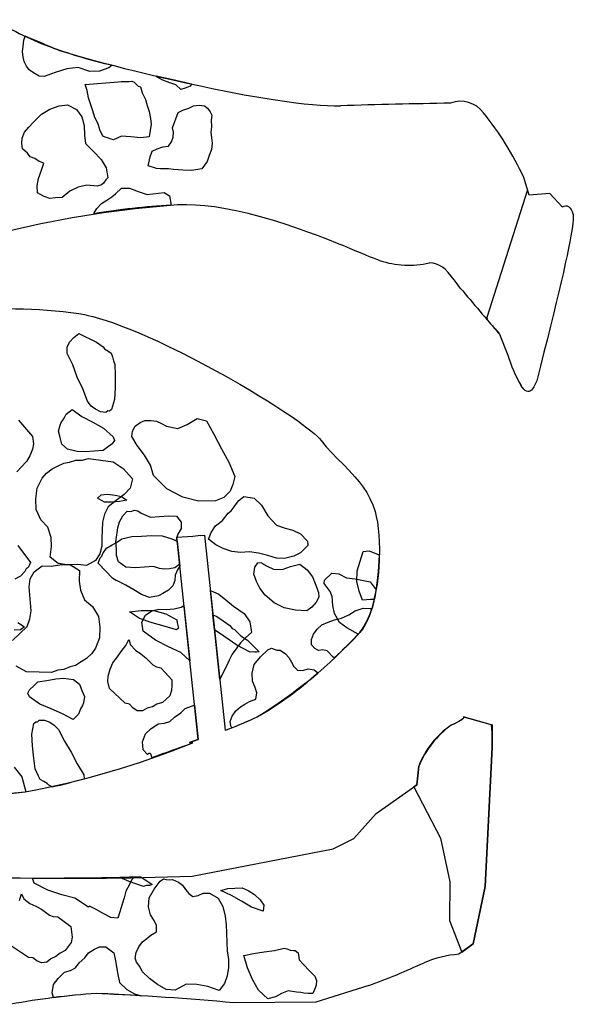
# Model space of a CAD drawing. Extents: x 1.3 to 15.6, y 3.2 to 7.5.
# Tile 6 of 19: x 4.4 to 6.3, y 3.8 to 7.2. Entities that reach past the tile are written whole.
import ezdxf

# ---------------------------------------------------------------- set-up
doc = ezdxf.new("R2010")
doc.units = 0
doc.header["$MEASUREMENT"] = 0

msp = doc.modelspace()

# ---------------------------------------------------------------- linework, layer by layer
at = {"color": 7, "linetype": 'Continuous'}
for p, q in [((4.4041, 7.1462), (4.4087, 7.1592)), ((4.3991, 7.1067), (4.4009, 7.1244)), ((4.4009, 7.1244), (4.4041, 7.1462)), ((4.4015, 7.0875), (4.3991, 7.1067)), ((4.4052, 7.0724), (4.4015, 7.0875)), ((4.4131, 7.0558), (4.4052, 7.0724)), ((4.708, 7.0596), (4.6959, 7.0512)), ((4.4224, 7.0433), (4.4131, 7.0558)), ((4.4372, 7.0334), (4.4224, 7.0433)), ((4.4561, 7.0221), (4.4372, 7.0334)), ((4.5111, 7.0346), (4.4739, 7.0203)), ((4.5523, 7.0474), (4.5111, 7.0346)), ((4.5907, 7.052), (4.5523, 7.0474)), ((4.6314, 7.0375), (4.5907, 7.052)), ((4.6643, 7.0396), (4.6314, 7.0375)), ((4.6959, 7.0512), (4.6643, 7.0396)), ((4.4739, 7.0203), (4.4561, 7.0221)), ((4.6154, 6.9928), (4.7291, 7.0027)), ((4.6218, 6.9721), (4.6154, 6.9928)), ((4.7291, 7.0027), (4.7387, 7.0038)), ((4.7387, 7.0038), (4.7523, 7.0035)), ((4.7523, 7.0035), (4.766, 7.0032)), ((4.766, 7.0032), (4.7756, 7.0044)), ((4.7756, 7.0044), (4.7837, 7.0015)), ((4.7837, 7.0015), (4.7904, 6.9945)), ((4.7904, 6.9945), (4.7971, 6.9876)), ((4.8634, 7.019), (4.8597, 7.0221)), ((4.8823, 7.0076), (4.8634, 7.019)), ((4.9067, 6.9989), (4.8823, 7.0076)), ((4.927, 6.9917), (4.9067, 6.9989)), ((4.9445, 6.9762), (4.927, 6.9917)), ((4.9807, 6.9947), (4.9762, 6.9879)), ((4.6268, 6.9474), (4.6218, 6.9721)), ((4.7971, 6.9876), (4.8052, 6.9847)), ((4.8052, 6.9847), (4.8116, 6.964)), ((4.8116, 6.964), (4.8221, 6.9419)), ((4.9596, 6.98), (4.9445, 6.9762)), ((4.9762, 6.9879), (4.9596, 6.98)), ((4.525, 6.9195), (4.5538, 6.923)), ((4.5538, 6.923), (4.5849, 6.9073)), ((4.6332, 6.9268), (4.6268, 6.9474)), ((4.6396, 6.9061), (4.6332, 6.9268)), ((4.8221, 6.9419), (4.8285, 6.9213)), ((4.8285, 6.9213), (4.8349, 6.9006)), ((4.9884, 6.9193), (5.0076, 6.9216)), ((5.0076, 6.9216), (5.0253, 6.9199)), ((4.4503, 6.8773), (4.4643, 6.8907)), ((4.4643, 6.8907), (4.4934, 6.9078)), ((4.4934, 6.9078), (4.525, 6.9195)), ((4.5849, 6.9073), (4.6035, 6.8823)), ((4.6486, 6.88), (4.6396, 6.9061)), ((4.8349, 6.9006), (4.8399, 6.8759)), ((4.9157, 6.8443), (4.9346, 6.8972)), ((4.9346, 6.8972), (4.9512, 6.905)), ((4.9512, 6.905), (4.9718, 6.9114)), ((4.9718, 6.9114), (4.9884, 6.9193)), ((5.0253, 6.9199), (5.0361, 6.9114)), ((5.0361, 6.9114), (5.0454, 6.8989)), ((5.0454, 6.8989), (5.0506, 6.8879)), ((5.0506, 6.8879), (5.0489, 6.8702)), ((4.421, 6.8465), (4.4364, 6.8639)), ((4.4364, 6.8639), (4.4503, 6.8773)), ((4.6035, 6.8823), (4.6111, 6.8521)), ((4.6591, 6.8579), (4.6486, 6.88)), ((4.6655, 6.8372), (4.6591, 6.8579)), ((4.8422, 6.8568), (4.839, 6.835)), ((4.8399, 6.8759), (4.8422, 6.8568)), ((5.0489, 6.8702), (5.0497, 6.8469)), ((4.3983, 6.8087), (4.4056, 6.8291)), ((4.4056, 6.8291), (4.421, 6.8465)), ((4.6111, 6.8521), (4.6131, 6.8192)), ((4.6131, 6.8192), (4.6166, 6.7904)), ((4.6759, 6.8152), (4.6655, 6.8372)), ((4.839, 6.835), (4.8358, 6.8132)), ((4.9195, 6.8292), (4.9157, 6.8443)), ((4.9178, 6.8114), (4.9195, 6.8292)), ((5.0497, 6.8469), (5.048, 6.8292)), ((5.048, 6.8292), (5.0503, 6.81)), ((4.3966, 6.791), (4.3983, 6.8087)), ((4.3989, 6.7718), (4.3966, 6.791)), ((4.6166, 6.7904), (4.6434, 6.7625)), ((4.6841, 6.8123), (4.6759, 6.8152)), ((4.6922, 6.8093), (4.6841, 6.8123)), ((4.7044, 6.805), (4.6922, 6.8093)), ((4.7125, 6.8021), (4.7044, 6.805)), ((4.7402, 6.8152), (4.7125, 6.8021)), ((4.7716, 6.8131), (4.7402, 6.8152)), ((4.807, 6.8097), (4.7716, 6.8131)), ((4.8358, 6.8132), (4.807, 6.8097)), ((4.9021, 6.7803), (4.912, 6.7951)), ((4.912, 6.7951), (4.9178, 6.8114)), ((5.0527, 6.7908), (5.0495, 6.769)), ((5.0503, 6.81), (5.0527, 6.7908)), ((4.4163, 6.7564), (4.3989, 6.7718)), ((4.4257, 6.7439), (4.4163, 6.7564)), ((4.6434, 6.7625), (4.6701, 6.7346)), ((4.8384, 6.7434), (4.8457, 6.7637)), ((4.8457, 6.7637), (4.8623, 6.7716)), ((4.8623, 6.7716), (4.8829, 6.778)), ((4.8829, 6.778), (4.9021, 6.7803)), ((5.0495, 6.769), (5.0422, 6.7487)), ((4.4419, 6.7381), (4.4257, 6.7439)), ((4.4568, 6.7282), (4.4419, 6.7381)), ((4.473, 6.7224), (4.4568, 6.7282)), ((4.4643, 6.698), (4.473, 6.7224)), ((4.6701, 6.7346), (4.6873, 6.7056)), ((4.8323, 6.7134), (4.8384, 6.7434)), ((5.0349, 6.7283), (5.0166, 6.7027)), ((5.0422, 6.7487), (5.0349, 6.7283)), ((4.4542, 6.6695), (4.4643, 6.698)), ((4.6873, 6.7056), (4.6934, 6.6713)), ((4.8608, 6.7033), (4.8323, 6.7134)), ((4.8745, 6.703), (4.8608, 6.7033)), ((4.8881, 6.7027), (4.8745, 6.703)), ((4.9018, 6.7024), (4.8881, 6.7027)), ((4.9195, 6.7007), (4.9018, 6.7024)), ((4.9509, 6.6986), (4.9195, 6.7007)), ((4.9823, 6.6966), (4.9509, 6.6986)), ((5.0166, 6.7027), (4.9823, 6.6966)), ((4.4495, 6.6436), (4.4542, 6.6695)), ((4.678, 6.6538), (4.671, 6.6471)), ((4.6864, 6.6646), (4.678, 6.6538)), ((4.6934, 6.6713), (4.6864, 6.6646)), ((6.1434, 6.6115), (6.1255, 6.6723)), ((4.4504, 6.6204), (4.4495, 6.6436)), ((4.4734, 6.6076), (4.4504, 6.6204)), ((4.5626, 6.6262), (4.5361, 6.6035)), ((4.5902, 6.6393), (4.5626, 6.6262)), ((4.6204, 6.6468), (4.5902, 6.6393)), ((4.6559, 6.6434), (4.6204, 6.6468)), ((4.671, 6.6471), (4.6559, 6.6434)), ((4.7071, 6.6067), (4.7196, 6.616)), ((4.7196, 6.616), (4.7405, 6.6361)), ((4.7405, 6.6361), (4.7678, 6.6355)), ((4.7678, 6.6355), (4.8004, 6.6239)), ((4.8004, 6.6239), (4.8289, 6.6137)), ((4.8289, 6.6137), (4.848, 6.6161)), ((4.848, 6.6161), (4.8672, 6.6184)), ((4.8672, 6.6184), (4.8864, 6.6207)), ((4.8864, 6.6207), (4.9053, 6.6094)), ((6.1378, 6.6307), (5.9977, 6.1904)), ((6.1434, 6.6115), (6.1378, 6.6307)), ((6.215, 6.6178), (6.1434, 6.6115)), ((6.215, 6.6178), (6.1434, 6.6115)), ((6.2581, 6.5717), (6.215, 6.6178)), ((6.2581, 6.5717), (6.215, 6.6178)), ((4.4937, 6.6003), (4.4734, 6.6076)), ((4.5129, 6.6026), (4.4937, 6.6003)), ((4.5361, 6.6035), (4.5129, 6.6026)), ((4.6556, 6.5655), (4.671, 6.5829)), ((4.671, 6.5829), (4.689, 6.5948)), ((4.689, 6.5948), (4.7071, 6.6067)), ((4.9053, 6.6094), (4.911, 6.5774)), ((4.6457, 6.5506), (4.6556, 6.5655)), ((4.6461, 6.548), (4.6457, 6.5506)), ((5.9977, 6.1904), (6.0009, 6.1808)), ((4.5612, 6.1053), (4.5758, 6.1219)), ((4.5758, 6.1219), (4.593, 6.1349)), ((4.593, 6.1349), (4.6537, 6.1051)), ((6.0417, 6.1331), (6.0704, 6.0607)), ((6.0417, 6.1331), (6.0704, 6.0607)), ((4.5527, 6.088), (4.5612, 6.1053)), ((4.5528, 6.0664), (4.5527, 6.088)), ((4.6537, 6.1051), (4.665, 6.0974)), ((4.665, 6.0974), (4.6763, 6.0897)), ((4.6763, 6.0897), (4.6815, 6.0828)), ((4.6815, 6.0828), (4.6928, 6.0751)), ((4.6928, 6.0751), (4.7041, 6.0674)), ((4.5721, 6.0268), (4.5528, 6.0664)), ((4.7041, 6.0674), (4.7085, 6.0544)), ((4.7085, 6.0544), (4.7129, 6.0415)), ((4.7129, 6.0415), (4.7173, 6.0286)), ((4.5879, 5.9845), (4.5721, 6.0268)), ((4.7173, 6.0286), (4.7184, 5.9914)), ((4.6072, 5.9449), (4.5879, 5.9845)), ((4.7184, 5.9914), (4.7187, 5.9482)), ((4.623, 5.9026), (4.6072, 5.9449)), ((4.7187, 5.9482), (4.7164, 5.9084)), ((4.7164, 5.9084), (4.7053, 5.8729)), ((4.549, 5.8572), (4.5697, 5.8729)), ((4.5697, 5.8729), (4.6035, 5.8498)), ((4.6361, 5.8854), (4.623, 5.9026)), ((4.65, 5.8743), (4.6361, 5.8854)), ((4.6674, 5.8658), (4.65, 5.8743)), ((4.7053, 5.8729), (4.6985, 5.8677)), ((4.3858, 5.8363), (4.4337, 5.7804)), ((4.5328, 5.8286), (4.5405, 5.8399)), ((4.5405, 5.8399), (4.5447, 5.8485)), ((4.5447, 5.8485), (4.549, 5.8572)), ((4.6035, 5.8498), (4.6408, 5.8293)), ((4.6855, 5.8633), (4.6674, 5.8658)), ((4.6924, 5.8685), (4.6855, 5.8633)), ((4.6985, 5.8677), (4.6924, 5.8685)), ((4.8042, 5.8286), (4.8205, 5.8356)), ((4.8205, 5.8356), (4.8421, 5.8358)), ((4.8421, 5.8358), (4.8603, 5.8333)), ((4.9667, 5.8219), (5.0003, 5.842)), ((5.0003, 5.842), (5.0332, 5.8344)), ((4.5226, 5.7991), (4.5285, 5.8199)), ((4.5285, 5.8199), (4.5328, 5.8286)), ((4.6408, 5.8293), (4.6781, 5.8088)), ((4.6781, 5.8088), (4.7111, 5.7796)), ((4.7784, 5.7982), (4.787, 5.8155)), ((4.787, 5.8155), (4.8042, 5.8286)), ((4.8603, 5.8333), (4.8777, 5.8248)), ((4.8777, 5.8248), (4.895, 5.8162)), ((4.895, 5.8162), (4.9339, 5.8078)), ((4.9339, 5.8078), (4.9667, 5.8219)), ((5.0332, 5.8344), (5.0577, 5.7879)), ((4.4337, 5.7804), (4.4364, 5.7554)), ((4.5288, 5.7767), (4.5226, 5.7991)), ((4.535, 5.7543), (4.5288, 5.7767)), ((4.7111, 5.7796), (4.7155, 5.7667)), ((4.776, 5.78), (4.7784, 5.7982)), ((4.7934, 5.7499), (4.776, 5.78)), ((5.0577, 5.7879), (5.0848, 5.7379)), ((4.434, 5.7372), (4.4246, 5.7138)), ((4.4364, 5.7554), (4.434, 5.7372)), ((4.5541, 5.7362), (4.535, 5.7543)), ((4.587, 5.7287), (4.5541, 5.7362)), ((4.6906, 5.7423), (4.6769, 5.7318)), ((4.7078, 5.7554), (4.6906, 5.7423)), ((4.7155, 5.7667), (4.7078, 5.7554)), ((4.8196, 5.7155), (4.7934, 5.7499)), ((5.0848, 5.7379), (5.1093, 5.6914)), ((4.4246, 5.7138), (4.4126, 5.6938)), ((4.6147, 5.728), (4.587, 5.7287)), ((4.6045, 5.6985), (4.6269, 5.7047)), ((4.6458, 5.7299), (4.6147, 5.728)), ((4.6269, 5.7047), (4.6693, 5.699)), ((4.6769, 5.7318), (4.6458, 5.7299)), ((4.8397, 5.6819), (4.8196, 5.7155)), ((4.3946, 5.6747), (4.38, 5.6582)), ((4.4126, 5.6938), (4.3946, 5.6747)), ((4.4812, 5.6537), (4.5018, 5.6694)), ((4.5018, 5.6694), (4.5216, 5.679)), ((4.5216, 5.679), (4.5415, 5.6886)), ((4.5415, 5.6886), (4.5604, 5.6922)), ((4.5604, 5.6922), (4.5829, 5.6984)), ((4.5829, 5.6984), (4.6045, 5.6985)), ((4.6693, 5.699), (4.7117, 5.6932)), ((4.7117, 5.6932), (4.7455, 5.6701)), ((4.7455, 5.6701), (4.7778, 5.6348)), ((4.8503, 5.6465), (4.8397, 5.6819)), ((5.1093, 5.6914), (5.1303, 5.6423)), ((4.4495, 5.6025), (4.4666, 5.6371)), ((4.4666, 5.6371), (4.4812, 5.6537)), ((4.7778, 5.6348), (4.7702, 5.6019)), ((4.8964, 5.6002), (4.8503, 5.6465)), ((5.1303, 5.6423), (5.1236, 5.6155)), ((4.4446, 5.5661), (4.4495, 5.6025)), ((4.7702, 5.6019), (4.7487, 5.5802)), ((4.951, 5.5711), (4.8964, 5.6002)), ((5.1236, 5.6155), (5.1142, 5.5921)), ((4.4457, 5.529), (4.4446, 5.5661)), ((4.6573, 5.5674), (4.6698, 5.5793)), ((4.6813, 5.5545), (4.6573, 5.5674)), ((4.6698, 5.5793), (4.6913, 5.5817)), ((4.6913, 5.5817), (4.7187, 5.5778)), ((4.7187, 5.5778), (4.74, 5.5741)), ((4.7487, 5.5802), (4.7212, 5.5593)), ((4.74, 5.5741), (4.758, 5.5613)), ((5.0047, 5.5577), (4.951, 5.5711)), ((5.0928, 5.5703), (5.0635, 5.5589)), ((5.1142, 5.5921), (5.0928, 5.5703)), ((5.1438, 5.5603), (5.161, 5.5734)), ((5.161, 5.5734), (5.1974, 5.5684)), ((5.1974, 5.5684), (5.2217, 5.5435)), ((4.6937, 5.5384), (4.6809, 5.5123)), ((4.7058, 5.5537), (4.6813, 5.5545)), ((4.7212, 5.5593), (4.6937, 5.5384)), ((4.7333, 5.5559), (4.7058, 5.5537)), ((4.758, 5.5613), (4.7333, 5.5559)), ((5.0635, 5.5589), (5.0047, 5.5577)), ((5.1173, 5.5238), (5.1284, 5.5377)), ((5.1284, 5.5377), (5.1361, 5.549)), ((5.1361, 5.549), (5.1438, 5.5603)), ((5.2217, 5.5435), (5.2444, 5.5065)), ((4.4623, 5.4928), (4.4457, 5.529)), ((4.6809, 5.5123), (4.6741, 5.4855)), ((4.7329, 5.4868), (4.7449, 5.5067)), ((4.7449, 5.5067), (4.7595, 5.5232)), ((4.7595, 5.5232), (4.7716, 5.5216)), ((4.7716, 5.5216), (4.7845, 5.526)), ((4.7845, 5.526), (4.7966, 5.5243)), ((4.7966, 5.5243), (4.8079, 5.5166)), ((4.8079, 5.5166), (4.84, 5.503)), ((4.84, 5.503), (4.8711, 5.5049)), ((4.8711, 5.5049), (4.9022, 5.5069)), ((4.9022, 5.5069), (4.9298, 5.5062)), ((4.9298, 5.5062), (4.9455, 5.4855)), ((5.0881, 5.4908), (5.107, 5.516)), ((5.107, 5.516), (5.1173, 5.5238)), ((5.2444, 5.5065), (5.274, 5.4747)), ((4.4867, 5.4679), (4.4623, 5.4928)), ((4.4973, 5.4325), (4.4867, 5.4679)), ((4.6741, 5.4855), (4.6735, 5.4578)), ((4.7237, 5.4418), (4.727, 5.466)), ((4.727, 5.466), (4.7329, 5.4868)), ((4.9457, 5.4639), (4.9337, 5.444)), ((4.9455, 5.4855), (4.9457, 5.4639)), ((5.0486, 5.4499), (5.064, 5.4725)), ((5.064, 5.4725), (5.0881, 5.4908)), ((5.274, 5.4747), (5.3035, 5.4645)), ((5.3035, 5.4645), (5.3303, 5.4578)), ((4.4992, 5.4014), (4.4973, 5.4325)), ((4.6728, 5.4302), (4.6721, 5.4025)), ((4.6735, 5.4578), (4.6728, 5.4302)), ((4.7204, 5.4175), (4.7237, 5.4418)), ((4.7417, 5.4273), (4.7756, 5.4355)), ((4.7756, 5.4355), (4.8093, 5.4375)), ((4.8093, 5.4375), (4.843, 5.4396)), ((4.843, 5.4396), (4.8796, 5.4385)), ((4.8796, 5.4385), (4.9129, 5.4283)), ((4.9129, 5.4283), (4.9313, 5.4203)), ((4.9301, 5.4315), (4.9278, 5.4232)), ((4.93, 5.4332), (4.9859, 5.4371)), ((4.93, 5.4332), (4.9301, 5.4315)), ((4.9306, 5.4332), (4.93, 5.4332)), ((5.0045, 4.7364), (4.93, 5.4332)), ((4.9337, 5.444), (4.9306, 5.4332)), ((4.9859, 5.4371), (5.0129, 5.44)), ((5.0129, 5.44), (5.013, 5.439)), ((5.013, 5.439), (5.0257, 5.4399)), ((5.0257, 5.4399), (5.0975, 4.7684)), ((5.0393, 5.4265), (5.0486, 5.4499)), ((5.3303, 5.4578), (5.3563, 5.445)), ((5.3563, 5.445), (5.3807, 5.4201)), ((4.3825, 5.405), (4.427, 5.3465)), ((4.4943, 5.3651), (4.4992, 5.4014)), ((4.6721, 5.4025), (4.6653, 5.3757)), ((4.676, 5.3773), (4.6888, 5.3953)), ((4.6888, 5.3953), (4.7075, 5.4069)), ((4.7075, 5.4069), (4.723, 5.4156)), ((4.7231, 5.3925), (4.7204, 5.4175)), ((4.723, 5.4156), (4.7417, 5.4273)), ((4.9278, 5.4232), (4.9318, 5.4155)), ((4.9313, 5.4203), (4.9406, 5.3336)), ((4.9318, 5.4155), (4.9398, 5.3414)), ((5.0644, 5.4076), (5.0393, 5.4265)), ((5.0905, 5.3949), (5.0644, 5.4076)), ((5.1199, 5.3847), (5.0905, 5.3949)), ((5.3817, 5.4045), (5.3568, 5.3801)), ((5.3807, 5.4201), (5.3817, 5.4045)), ((4.5221, 5.3428), (4.4943, 5.3651)), ((4.6653, 5.3757), (4.6499, 5.3531)), ((4.6631, 5.3532), (4.6664, 5.3623)), ((4.6664, 5.3623), (4.6727, 5.3682)), ((4.6727, 5.3682), (4.676, 5.3773)), ((4.7233, 5.3709), (4.7231, 5.3925)), ((4.7295, 5.3484), (4.7233, 5.3709)), ((5.1502, 5.3805), (5.1199, 5.3847)), ((5.1813, 5.3825), (5.1502, 5.3805)), ((5.2116, 5.3783), (5.1813, 5.3825)), ((5.2445, 5.3708), (5.2116, 5.3783)), ((5.2739, 5.3606), (5.2445, 5.3708)), ((5.3016, 5.3599), (5.2739, 5.3606)), ((5.3335, 5.3679), (5.3016, 5.3599)), ((5.3568, 5.3801), (5.3335, 5.3679)), ((5.5618, 5.3508), (5.5719, 5.3841)), ((5.5719, 5.3841), (5.5934, 5.3865)), ((5.5934, 5.3865), (5.6236, 5.3734)), ((5.6236, 5.3734), (5.628, 5.3717)), ((4.4185, 5.3292), (4.4116, 5.3239)), ((4.4227, 5.3378), (4.4185, 5.3292)), ((4.427, 5.3465), (4.4227, 5.3378)), ((4.4387, 5.3141), (4.4669, 5.3347)), ((4.4669, 5.3347), (4.4974, 5.3337)), ((4.4974, 5.3337), (4.5342, 5.3388)), ((4.5524, 5.3387), (4.5221, 5.3428)), ((4.5342, 5.3388), (4.5648, 5.3378)), ((4.5895, 5.3398), (4.5524, 5.3387)), ((4.5648, 5.3378), (4.5948, 5.3186)), ((4.6198, 5.3356), (4.5895, 5.3398)), ((4.6499, 5.3531), (4.6198, 5.3356)), ((4.6597, 5.3442), (4.6631, 5.3532)), ((4.7101, 5.2907), (4.6597, 5.3442)), ((4.7547, 5.3296), (4.7295, 5.3484)), ((4.7884, 5.3281), (4.7547, 5.3296)), ((4.8195, 5.33), (4.7884, 5.3281)), ((4.8506, 5.3319), (4.8195, 5.33)), ((4.8714, 5.326), (4.8506, 5.3319)), ((4.9241, 5.3281), (4.9051, 5.3245)), ((4.9378, 5.3386), (4.9241, 5.3281)), ((4.9406, 5.3336), (4.9343, 5.3237)), ((4.9398, 5.3414), (4.9378, 5.3386)), ((5.1956, 5.3065), (5.1989, 5.3307)), ((5.1989, 5.3307), (5.21, 5.3446)), ((5.21, 5.3446), (5.2195, 5.3464)), ((5.2195, 5.3464), (5.2282, 5.3422)), ((5.2282, 5.3422), (5.2395, 5.3344)), ((5.2395, 5.3344), (5.2655, 5.3217)), ((5.2966, 5.3236), (5.3225, 5.3324)), ((5.3225, 5.3324), (5.3544, 5.3404)), ((5.3544, 5.3404), (5.3796, 5.3215)), ((5.5516, 5.3174), (5.5618, 5.3508)), ((4.3927, 5.2987), (4.3729, 5.2891)), ((4.4073, 5.3153), (4.3927, 5.2987)), ((4.4116, 5.3239), (4.4073, 5.3153)), ((4.4258, 5.29), (4.4387, 5.3141)), ((4.5948, 5.3186), (4.5937, 5.2819)), ((4.8895, 5.3235), (4.8714, 5.326)), ((4.9051, 5.3245), (4.8895, 5.3235)), ((4.9245, 5.3026), (4.9239, 5.2843)), ((4.9343, 5.3237), (4.9245, 5.3026)), ((5.2044, 5.2806), (5.1956, 5.3065)), ((5.2655, 5.3217), (5.2966, 5.3236)), ((5.3796, 5.3215), (5.3979, 5.2974)), ((5.3979, 5.2974), (5.4093, 5.2681)), ((5.4395, 5.2856), (5.4644, 5.31)), ((5.4644, 5.31), (5.4886, 5.3067)), ((5.4886, 5.3067), (5.5146, 5.2939)), ((5.5146, 5.2939), (5.5449, 5.2897)), ((5.5505, 5.2808), (5.5516, 5.3174)), ((4.4219, 5.2626), (4.4258, 5.29)), ((4.4241, 5.235), (4.4219, 5.2626)), ((4.5937, 5.2819), (4.5989, 5.2512)), ((4.7221, 5.2842), (4.7101, 5.2907)), ((4.7312, 5.2809), (4.7221, 5.2842)), ((4.7432, 5.2744), (4.7312, 5.2809)), ((4.7553, 5.2679), (4.7432, 5.2744)), ((4.7823, 5.2518), (4.7553, 5.2679)), ((4.9173, 5.2661), (4.9015, 5.2513)), ((4.9239, 5.2843), (4.9173, 5.2661)), ((5.2167, 5.2574), (5.2044, 5.2806)), ((5.4093, 5.2681), (5.4181, 5.2423)), ((5.4378, 5.2735), (5.4395, 5.2856)), ((5.4483, 5.2597), (5.4378, 5.2735)), ((5.4587, 5.246), (5.4483, 5.2597)), ((5.5449, 5.2897), (5.5959, 5.2797)), ((5.5587, 5.2469), (5.5505, 5.2808)), ((5.5959, 5.2797), (5.6169, 5.2521)), ((4.4264, 5.2075), (4.4241, 5.235)), ((4.5989, 5.2512), (4.6131, 5.2172)), ((4.8093, 5.2357), (4.7823, 5.2518)), ((4.8366, 5.2258), (4.8093, 5.2357)), ((4.8673, 5.2309), (4.8366, 5.2258)), ((4.8828, 5.2397), (4.8673, 5.2309)), ((4.9015, 5.2513), (4.8828, 5.2397)), ((5.046, 5.2497), (5.0753, 5.2369)), ((5.0788, 4.9434), (5.046, 5.2497)), ((5.0753, 5.2369), (5.0992, 5.2179)), ((5.235, 5.2333), (5.2167, 5.2574)), ((5.2654, 5.2076), (5.235, 5.2333)), ((5.4191, 5.2267), (5.4106, 5.2094)), ((5.4181, 5.2423), (5.4191, 5.2267)), ((5.4658, 5.2296), (5.4587, 5.246)), ((5.4677, 5.1985), (5.4658, 5.2296)), ((5.57, 5.216), (5.5587, 5.2469)), ((4.4286, 5.1799), (4.4264, 5.2075)), ((4.6131, 5.2172), (4.64, 5.195)), ((4.64, 5.195), (4.6604, 5.1607)), ((4.921, 5.1865), (4.9456, 5.1919)), ((4.9456, 5.1919), (4.9551, 5.1979)), ((4.9551, 5.1979), (4.9755, 5.0074)), ((5.0992, 5.2179), (5.1261, 5.1957)), ((5.1261, 5.1957), (5.162, 5.1701)), ((5.3001, 5.1905), (5.2654, 5.2076)), ((5.396, 5.1928), (5.3788, 5.1798)), ((5.4106, 5.2094), (5.396, 5.1928)), ((5.4731, 5.17), (5.4677, 5.1985)), ((5.5975, 5.2182), (5.57, 5.216)), ((5.6104, 5.2193), (5.5975, 5.2182)), ((4.4247, 5.1525), (4.4286, 5.1799)), ((4.6604, 5.1607), (4.6654, 5.1239)), ((4.7678, 5.1767), (4.8083, 5.1804)), ((4.8016, 5.1536), (4.7678, 5.1767)), ((4.8083, 5.1804), (4.8516, 5.1807)), ((4.8096, 5.141), (4.8225, 5.165)), ((4.8225, 5.165), (4.8443, 5.1797)), ((4.8443, 5.1797), (4.869, 5.185)), ((4.8516, 5.1807), (4.8931, 5.1689)), ((4.869, 5.185), (4.8934, 5.1843)), ((4.8931, 5.1689), (4.9304, 5.1484)), ((4.8934, 5.1843), (4.921, 5.1865)), ((5.055, 5.1656), (5.0678, 5.1605)), ((5.0605, 5.1141), (5.055, 5.1656)), ((5.0678, 5.1605), (5.0903, 5.1451)), ((5.162, 5.1701), (5.1825, 5.142)), ((5.339, 5.1821), (5.3001, 5.1905)), ((5.3788, 5.1798), (5.339, 5.1821)), ((5.4905, 5.1399), (5.4731, 5.17)), ((5.4978, 5.154), (5.5226, 5.1655)), ((5.5226, 5.1655), (5.5444, 5.1801)), ((5.5444, 5.1801), (5.5722, 5.1884)), ((5.5722, 5.1884), (5.5966, 5.1877)), ((5.5966, 5.1877), (5.602, 5.1875)), ((4.3834, 5.1396), (4.4059, 5.1242)), ((4.3896, 5.1016), (4.4147, 5.1253)), ((4.4059, 5.1242), (4.3922, 5.1138)), ((4.4147, 5.1253), (4.4247, 5.1525)), ((4.6654, 5.1239), (4.6643, 5.0872)), ((4.8458, 5.1383), (4.8016, 5.1536)), ((4.8148, 5.1102), (4.8096, 5.141)), ((4.8873, 5.1265), (4.8458, 5.1383)), ((4.9289, 5.1146), (4.8873, 5.1265)), ((4.9304, 5.1484), (4.9322, 5.1389)), ((4.9322, 5.1389), (4.934, 5.1294)), ((4.934, 5.1294), (4.9358, 5.1199)), ((5.0903, 5.1451), (5.1016, 5.1374)), ((5.1016, 5.1374), (5.1129, 5.1297)), ((5.1129, 5.1297), (5.1208, 5.1193)), ((5.1825, 5.142), (5.1876, 5.1052)), ((5.4141, 5.1167), (5.4299, 5.1316)), ((5.4299, 5.1316), (5.4515, 5.1401)), ((5.4515, 5.1401), (5.4732, 5.1486)), ((5.4732, 5.1486), (5.4978, 5.154)), ((5.5157, 5.121), (5.4905, 5.1399)), ((4.3644, 5.0779), (4.3896, 5.1016)), ((4.3922, 5.1138), (4.3706, 5.1136)), ((4.8566, 5.0784), (4.8148, 5.1102)), ((4.9358, 5.1199), (4.9289, 5.1146)), ((5.0924, 5.0924), (5.0605, 5.1141)), ((5.1375, 5.0615), (5.0924, 5.0924)), ((5.1208, 5.1193), (5.1294, 5.1151)), ((5.1294, 5.1151), (5.1512, 5.0936)), ((5.1512, 5.0936), (5.1737, 5.0782)), ((5.1876, 5.1052), (5.1687, 5.0874)), ((5.3947, 5.0806), (5.4014, 5.0988)), ((5.4014, 5.0988), (5.4141, 5.1167)), ((5.5556, 5.0995), (5.5157, 5.121)), ((5.5603, 5.1046), (5.5556, 5.0995)), ((4.6643, 5.0872), (4.651, 5.0509)), ((4.7393, 5.0391), (4.7552, 5.0601)), ((4.7552, 5.0601), (4.765, 5.0812)), ((4.765, 5.0812), (4.7705, 5.0626)), ((4.7705, 5.0626), (4.7883, 5.0438)), ((4.9018, 5.0557), (4.8566, 5.0784)), ((4.944, 5.0361), (4.9018, 5.0557)), ((5.1498, 5.0696), (5.137, 5.0517)), ((5.1835, 5.0368), (5.1375, 5.0615)), ((5.1687, 5.0874), (5.1498, 5.0696)), ((5.1737, 5.0782), (5.1955, 5.0567)), ((5.1955, 5.0567), (5.2146, 5.0387)), ((5.3942, 5.0623), (5.3947, 5.0806)), ((5.406, 5.0497), (5.3942, 5.0623)), ((4.6382, 5.033), (4.6193, 5.0152)), ((4.651, 5.0509), (4.6382, 5.033)), ((4.7106, 5.0002), (4.7265, 5.0212)), ((4.7265, 5.0212), (4.7393, 5.0391)), ((4.7883, 5.0438), (4.8063, 5.031)), ((4.8063, 5.031), (4.8242, 5.0182)), ((4.9755, 5.0074), (4.944, 5.0361)), ((5.1211, 5.0307), (5.1113, 5.0096)), ((5.137, 5.0517), (5.1211, 5.0307)), ((5.193, 5.0386), (5.1835, 5.0368)), ((5.1991, 5.0377), (5.193, 5.0386)), ((5.1965, 4.9949), (5.2187, 5.0217)), ((5.2051, 5.0369), (5.1991, 5.0377)), ((5.2146, 5.0387), (5.2051, 5.0369)), ((5.2187, 5.0217), (5.2439, 5.0454)), ((5.2439, 5.0454), (5.2563, 5.0512)), ((5.2563, 5.0512), (5.2653, 5.0478)), ((5.2653, 5.0478), (5.2744, 5.0445)), ((5.2744, 5.0445), (5.2866, 5.0441)), ((5.2866, 5.0441), (5.3046, 5.0314)), ((5.3046, 5.0314), (5.3164, 5.0188)), ((5.418, 5.0433), (5.406, 5.0497)), ((5.4334, 5.0458), (5.418, 5.0433)), ((5.4486, 5.0423), (5.4334, 5.0458)), ((5.4693, 5.0203), (5.4486, 5.0423)), ((4.4131, 4.9694), (4.377, 4.9888)), ((4.5819, 4.9919), (4.5634, 4.9863)), ((4.6006, 5.0035), (4.5819, 4.9919)), ((4.6193, 5.0152), (4.6006, 5.0035)), ((4.7008, 4.9791), (4.7106, 5.0002)), ((4.8242, 5.0182), (4.8361, 5.0057)), ((4.8361, 5.0057), (4.8479, 4.9931)), ((4.8479, 4.9931), (4.86, 4.9866)), ((5.1015, 4.9885), (5.0886, 4.9645)), ((5.1113, 5.0096), (5.1015, 4.9885)), ((5.1895, 4.9645), (5.1965, 4.9949)), ((5.3164, 5.0188), (5.3251, 5.0032)), ((5.3251, 5.0032), (5.3338, 4.9877)), ((5.3338, 4.9877), (5.3457, 4.9751)), ((5.4725, 5.0179), (5.4693, 5.0203)), ((4.4559, 4.9681), (4.4131, 4.9694)), ((4.4986, 4.9669), (4.4559, 4.9681)), ((4.5203, 4.9754), (4.4986, 4.9669)), ((4.5418, 4.9778), (4.5203, 4.9754)), ((4.5634, 4.9863), (4.5418, 4.9778)), ((4.6934, 4.9366), (4.6939, 4.9549)), ((4.6939, 4.9549), (4.7008, 4.9791)), ((4.86, 4.9866), (4.8751, 4.9831)), ((4.8751, 4.9831), (4.89, 4.9674)), ((4.89, 4.9674), (4.9018, 4.9548)), ((4.9018, 4.9548), (4.9137, 4.9422)), ((5.0886, 4.9645), (5.0788, 4.9434)), ((5.1917, 4.9369), (5.1895, 4.9645)), ((5.3457, 4.9751), (5.364, 4.9746)), ((5.364, 4.9746), (5.3825, 4.9801)), ((5.3825, 4.9801), (5.4038, 4.9764)), ((5.4038, 4.9764), (5.4157, 4.9666)), ((4.4235, 4.908), (4.4392, 4.9228)), ((4.4392, 4.9228), (4.4518, 4.9346)), ((4.4518, 4.9346), (4.4825, 4.9398)), ((4.4825, 4.9398), (4.5133, 4.945)), ((4.5133, 4.945), (4.5408, 4.9473)), ((4.5408, 4.9473), (4.5744, 4.9432)), ((4.5744, 4.9432), (4.5953, 4.9273)), ((4.5953, 4.9273), (4.6038, 4.9056)), ((4.6988, 4.9119), (4.6934, 4.9366)), ((4.9131, 4.9239), (4.9126, 4.9055)), ((4.9137, 4.9422), (4.9131, 4.9239)), ((5.2002, 4.9153), (5.1917, 4.9369)), ((4.417, 4.8959), (4.4235, 4.908)), ((4.4228, 4.8835), (4.417, 4.8959)), ((4.6038, 4.9056), (4.6123, 4.884)), ((4.7523, 4.8614), (4.6988, 4.9119)), ((4.9059, 4.8874), (4.8933, 4.8755)), ((4.9126, 4.9055), (4.9059, 4.8874)), ((5.2058, 4.8968), (5.2002, 4.9153)), ((5.2021, 4.8755), (5.2058, 4.8968)), ((4.4587, 4.858), (4.4228, 4.8835)), ((4.4979, 4.8415), (4.4587, 4.858)), ((4.6053, 4.8536), (4.5988, 4.8416)), ((4.6086, 4.8627), (4.6053, 4.8536)), ((4.6123, 4.884), (4.6086, 4.8627)), ((4.7675, 4.8579), (4.7523, 4.8614)), ((4.7793, 4.8453), (4.7675, 4.8579)), ((4.8622, 4.8581), (4.8467, 4.8494)), ((4.8807, 4.8637), (4.8622, 4.8581)), ((4.8933, 4.8755), (4.8807, 4.8637)), ((4.9596, 4.843), (4.9813, 4.8515)), ((4.9813, 4.8515), (4.9918, 4.8547)), ((4.9918, 4.8547), (5.0045, 4.7364)), ((5.1493, 4.8495), (5.1649, 4.8582)), ((5.1649, 4.8582), (5.1804, 4.8669)), ((5.1804, 4.8669), (5.2021, 4.8755)), ((4.5372, 4.8251), (4.4979, 4.8415)), ((4.5733, 4.8057), (4.5372, 4.8251)), ((4.5922, 4.8234), (4.5733, 4.8057)), ((4.5955, 4.8325), (4.5922, 4.8234)), ((4.5988, 4.8416), (4.5955, 4.8325)), ((4.7943, 4.8357), (4.7793, 4.8453)), ((4.8126, 4.8352), (4.7943, 4.8357)), ((4.8282, 4.8439), (4.8126, 4.8352)), ((4.8467, 4.8494), (4.8282, 4.8439)), ((4.922, 4.8135), (4.9439, 4.8282)), ((4.9439, 4.8282), (4.9596, 4.843)), ((5.1208, 4.8168), (5.1336, 4.8347)), ((5.1336, 4.8347), (5.1493, 4.8495)), ((4.4311, 4.7549), (4.4384, 4.7914)), ((4.4384, 4.7914), (4.4446, 4.7973)), ((4.4446, 4.7973), (4.4508, 4.7971)), ((4.4508, 4.7971), (4.457, 4.803)), ((4.457, 4.803), (4.4754, 4.8025)), ((4.4754, 4.8025), (4.4935, 4.7958)), ((4.4935, 4.7958), (4.5085, 4.7862)), ((4.5085, 4.7862), (4.5233, 4.7705)), ((4.8413, 4.7732), (4.8663, 4.7908)), ((4.8663, 4.7908), (4.8878, 4.7932)), ((4.8878, 4.7932), (4.9063, 4.7987)), ((4.9063, 4.7987), (4.922, 4.8135)), ((5.1142, 4.7986), (5.1208, 4.8168)), ((5.1168, 4.7833), (5.1142, 4.7986)), ((6.0144, 4.7873), (5.9176, 4.8143)), ((5.9176, 4.8143), (6.0165, 4.7867)), ((6.0167, 4.7596), (6.0144, 4.7873)), ((6.0165, 4.7867), (6.017, 4.7092)), ((4.433, 4.7151), (4.4311, 4.7549)), ((4.5233, 4.7705), (4.5435, 4.7301)), ((4.8125, 4.7282), (4.8225, 4.7554)), ((4.8225, 4.7554), (4.8413, 4.7732)), ((5.0975, 4.7684), (5.1047, 4.7709)), ((5.1047, 4.7709), (5.1101, 4.7728)), ((5.1203, 4.7769), (5.1168, 4.7833)), ((6.017, 4.7092), (6.0167, 4.7596)), ((4.5435, 4.7301), (4.5669, 4.6927)), ((4.8147, 4.7006), (4.8125, 4.7282)), ((4.9907, 4.7316), (4.9746, 4.7261)), ((4.9746, 4.7261), (4.9907, 4.7316)), ((4.9746, 4.7261), (4.9851, 4.7247)), ((4.9851, 4.7247), (4.9746, 4.7261)), ((5.0045, 4.7364), (4.9907, 4.7316)), ((4.9907, 4.7316), (5.0045, 4.7364)), ((4.4378, 4.6721), (4.433, 4.7151)), ((4.5669, 4.6927), (4.587, 4.6524)), ((4.8295, 4.6849), (4.8147, 4.7006)), ((4.8327, 4.6878), (4.8295, 4.6849)), ((4.8388, 4.6876), (4.8327, 4.6878)), ((4.8417, 4.6845), (4.8388, 4.6876)), ((4.844, 4.6744), (4.8417, 4.6845)), ((5.992, 4.2295), (6.017, 4.7092)), ((6.017, 4.7092), (5.992, 4.2295)), ((4.4428, 4.6353), (4.4378, 4.6721)), ((4.587, 4.6524), (4.6104, 4.615)), ((4.3709, 4.6416), (4.397, 4.6072)), ((4.4486, 4.6229), (4.4428, 4.6353)), ((4.4543, 4.6105), (4.4486, 4.6229)), ((4.6104, 4.615), (4.6119, 4.6013)), ((5.7636, 4.6441), (5.757, 4.5805)), ((5.757, 4.5805), (5.7636, 4.6441)), ((4.397, 4.6072), (4.4103, 4.5562)), ((4.4601, 4.5981), (4.4543, 4.6105)), ((4.4721, 4.5916), (4.4601, 4.5981)), ((4.4841, 4.5852), (4.4721, 4.5916)), ((4.4901, 4.5789), (4.4841, 4.5852)), ((5.6166, 4.4809), (5.757, 4.5805)), ((5.757, 4.5805), (5.7465, 4.5731)), ((4.4103, 4.5562), (4.4086, 4.556)), ((4.501, 4.573), (4.4901, 4.5789)), ((5.7465, 4.5731), (5.839, 4.3965)), ((5.5396, 4.3958), (5.6166, 4.4809)), ((5.4693, 4.36), (5.5396, 4.3958)), ((5.839, 4.3965), (5.8712, 4.2463)), ((4.9834, 4.2652), (5.4693, 4.36)), ((4.4397, 4.2411), (4.4336, 4.2586)), ((4.4862, 4.2167), (4.4397, 4.2411)), ((4.7661, 4.2466), (4.7339, 4.2614)), ((4.8155, 4.2297), (4.7661, 4.2466)), ((4.7769, 4.2566), (4.7672, 4.2367)), ((4.781, 4.2621), (4.7769, 4.2566)), ((4.8083, 4.2625), (4.824, 4.2514)), ((4.824, 4.2514), (4.8459, 4.2368)), ((4.8527, 4.2207), (4.8736, 4.2483)), ((4.8736, 4.2483), (4.8849, 4.256)), ((4.8849, 4.256), (4.8944, 4.2542)), ((4.8944, 4.2542), (4.9039, 4.2524)), ((4.9039, 4.2524), (4.916, 4.2541)), ((4.916, 4.2541), (4.9358, 4.2445)), ((4.9358, 4.2445), (4.9496, 4.234)), ((5.8712, 4.2463), (5.8698, 4.1132)), ((4.5346, 4.2017), (4.4862, 4.2167)), ((4.755, 4.2135), (4.7488, 4.191)), ((4.7672, 4.2367), (4.755, 4.2135)), ((4.8246, 4.2331), (4.8155, 4.2297)), ((4.8307, 4.2333), (4.8246, 4.2331)), ((4.8368, 4.2335), (4.8307, 4.2333)), ((4.8353, 4.1906), (4.8527, 4.2207)), ((4.8459, 4.2368), (4.8368, 4.2335)), ((4.9496, 4.234), (4.9608, 4.2201)), ((4.9608, 4.2201), (4.9719, 4.2062)), ((5.0038, 4.1983), (5.0212, 4.2068)), ((5.0212, 4.2068), (5.0428, 4.2067)), ((5.0819, 4.2166), (5.1062, 4.2234)), ((5.1191, 4.1994), (5.0819, 4.2166)), ((5.1062, 4.2234), (5.1306, 4.2242)), ((5.1306, 4.2242), (5.155, 4.225)), ((5.155, 4.225), (5.1767, 4.2165)), ((5.1767, 4.2165), (5.1985, 4.2018)), ((5.951, 4.0319), (5.992, 4.2295)), ((5.992, 4.2295), (5.951, 4.0319)), ((4.3892, 4.1818), (4.3954, 4.2042)), ((4.3954, 4.2042), (4.404, 4.1869)), ((4.404, 4.1869), (4.4246, 4.1712)), ((4.5794, 4.1894), (4.5346, 4.2017)), ((4.6268, 4.1589), (4.5794, 4.1894)), ((4.7488, 4.191), (4.7427, 4.1686)), ((4.8334, 4.1595), (4.8353, 4.1906)), ((4.9719, 4.2062), (4.9857, 4.1958)), ((4.9857, 4.1958), (5.0038, 4.1983)), ((5.0428, 4.2067), (5.0729, 4.1893)), ((5.0729, 4.1893), (5.0892, 4.1606)), ((5.1534, 4.179), (5.1191, 4.1994)), ((5.1876, 4.1587), (5.1534, 4.179)), ((5.1985, 4.2018), (5.2174, 4.1841)), ((5.2174, 4.1841), (5.2302, 4.1661)), ((4.4246, 4.1712), (4.4445, 4.1616)), ((4.4445, 4.1616), (4.4643, 4.152)), ((4.4643, 4.152), (4.478, 4.1415)), ((4.478, 4.1415), (4.4918, 4.1311)), ((4.6294, 4.1623), (4.6268, 4.1589)), ((4.6527, 4.1501), (4.6294, 4.1623)), ((4.6794, 4.1352), (4.6527, 4.1501)), ((4.7339, 4.1427), (4.7277, 4.1203)), ((4.7427, 4.1686), (4.7339, 4.1427)), ((4.8401, 4.1326), (4.8334, 4.1595)), ((5.0892, 4.1606), (5.0968, 4.1278)), ((5.2278, 4.1447), (5.1876, 4.1587)), ((5.2302, 4.1661), (5.2278, 4.1447)), ((4.4918, 4.1311), (4.5048, 4.1267)), ((4.5048, 4.1267), (4.5203, 4.1257)), ((4.5203, 4.1257), (4.5375, 4.1127)), ((4.5375, 4.1127), (4.5513, 4.1022)), ((4.7027, 4.123), (4.6794, 4.1352)), ((4.7277, 4.1203), (4.7027, 4.123)), ((4.8521, 4.1127), (4.8401, 4.1326)), ((4.8607, 4.0953), (4.8521, 4.1127)), ((5.0968, 4.1278), (5.101, 4.0975)), ((5.8698, 4.1132), (5.9126, 4.004)), ((4.5513, 4.1022), (4.5651, 4.0918)), ((4.5651, 4.0918), (4.5676, 4.0736)), ((4.5676, 4.0736), (4.5701, 4.0555)), ((4.8406, 4.0618), (4.8606, 4.0737)), ((4.8606, 4.0737), (4.8607, 4.0953)), ((5.101, 4.0975), (5.1017, 4.0698)), ((4.5701, 4.0555), (4.5665, 4.0365)), ((4.7998, 4.0222), (4.8128, 4.0394)), ((4.8128, 4.0394), (4.8267, 4.0506)), ((4.8267, 4.0506), (4.8406, 4.0618)), ((5.1017, 4.0698), (5.1032, 4.0361)), ((4.4193, 3.9854), (4.3581, 4.0264)), ((4.5456, 4.0089), (4.5283, 4.0004)), ((4.556, 4.0227), (4.5456, 4.0089)), ((4.5665, 4.0365), (4.556, 4.0227)), ((4.6268, 4.0016), (4.6467, 4.0135)), ((4.6467, 4.0135), (4.6641, 4.0221)), ((4.6641, 4.0221), (4.6857, 4.022)), ((4.6857, 4.022), (4.7132, 4.0011)), ((4.7902, 4.0024), (4.7998, 4.0222)), ((5.1032, 4.0361), (5.1039, 4.0085)), ((5.1039, 4.0085), (5.1081, 3.9782)), ((5.1946, 3.9993), (5.231, 4.0043)), ((5.231, 4.0043), (5.2673, 4.0093)), ((5.2673, 4.0093), (5.3002, 4.0169)), ((5.3002, 4.0169), (5.3097, 4.0151)), ((5.3097, 4.0151), (5.3226, 4.0107)), ((5.3226, 4.0107), (5.3321, 4.0089)), ((5.3321, 4.0089), (5.3382, 4.0098)), ((5.3382, 4.0098), (5.3485, 4.0019)), ((5.951, 4.0319), (5.9018, 3.9962)), ((5.9126, 4.004), (5.951, 4.0319)), ((4.4348, 3.9845), (4.4193, 3.9854)), ((4.4486, 3.974), (4.4348, 3.9845)), ((4.465, 3.967), (4.4486, 3.974)), ((4.4832, 3.9695), (4.465, 3.967)), ((4.497, 3.9807), (4.4832, 3.9695)), ((4.5144, 3.9892), (4.497, 3.9807)), ((4.5283, 4.0004), (4.5144, 3.9892)), ((4.5946, 3.9663), (4.6137, 3.9843)), ((4.6137, 3.9843), (4.6268, 4.0016)), ((4.7132, 4.0011), (4.7208, 3.9682)), ((4.7866, 3.9834), (4.7902, 4.0024)), ((4.7917, 3.9687), (4.7866, 3.9834)), ((5.1081, 3.9782), (5.1088, 3.9505)), ((5.1617, 3.9917), (5.1946, 3.9993)), ((5.1736, 3.9502), (5.1617, 3.9917)), ((5.3485, 4.0019), (5.3518, 3.9777)), ((5.3518, 3.9777), (5.3664, 3.9612)), ((4.5435, 3.9346), (4.5642, 3.9405)), ((4.5642, 3.9405), (4.5816, 3.9491)), ((4.5816, 3.9491), (4.5946, 3.9663)), ((4.7208, 3.9682), (4.7258, 3.9319)), ((4.8029, 3.9548), (4.7917, 3.9687)), ((4.8114, 3.9375), (4.8029, 3.9548)), ((4.8363, 3.9131), (4.8114, 3.9375)), ((5.1088, 3.9505), (5.1035, 3.922)), ((5.1915, 3.9094), (5.1736, 3.9502)), ((5.3664, 3.9612), (5.3879, 3.9395)), ((5.3879, 3.9395), (5.4059, 3.9204)), ((4.5061, 3.8925), (4.5217, 3.9131)), ((4.5217, 3.9131), (4.5435, 3.9346)), ((4.7258, 3.9319), (4.7334, 3.899)), ((4.8639, 3.8922), (4.8363, 3.9131)), ((5.1035, 3.922), (5.0947, 3.8961)), ((5.2121, 3.8722), (5.1915, 3.9094)), ((5.4059, 3.9204), (5.411, 3.9056)), ((5.411, 3.9056), (5.4101, 3.8901)), ((4.5007, 3.864), (4.5061, 3.8925)), ((4.7334, 3.899), (4.7583, 3.8747)), ((4.7583, 3.8747), (4.7851, 3.8598)), ((4.894, 3.8748), (4.8639, 3.8922)), ((4.9251, 3.8729), (4.894, 3.8748)), ((4.9624, 3.8934), (4.9251, 3.8729)), ((4.9996, 3.8923), (4.9624, 3.8934)), ((5.0376, 3.8852), (4.9996, 3.8923)), ((5.0764, 3.872), (5.0376, 3.8852)), ((5.0947, 3.8961), (5.0764, 3.872)), ((5.2439, 3.8426), (5.2121, 3.8722)), ((5.3141, 3.8707), (5.2907, 3.8614)), ((5.3426, 3.8654), (5.3141, 3.8707)), ((5.4057, 3.8772), (5.3987, 3.8608)), ((5.4101, 3.8901), (5.4057, 3.8772)), ((5.5923, 3.8884), (5.4094, 3.8309)), ((4.5053, 3.8458), (4.5007, 3.864)), ((4.7851, 3.8598), (4.8076, 3.8531)), ((5.2707, 3.8494), (5.2439, 3.8426)), ((5.2907, 3.8614), (5.2707, 3.8494)), ((5.3581, 3.8644), (5.3426, 3.8654)), ((5.3676, 3.8627), (5.3581, 3.8644)), ((5.3832, 3.8617), (5.3676, 3.8627)), ((5.3987, 3.8608), (5.3832, 3.8617)), ((5.4094, 3.8309), (5.1273, 3.829))]:
    msp.add_line(p, q, dxfattribs=at)
at = {"color": 7, "linetype": 'Continuous', "flags": 128}
for points in [[(4.5016, 7.1203), (4.5078, 7.1177), (4.5163, 7.1145), (4.5268, 7.1109), (4.5394, 7.1068), (4.5538, 7.1023), (4.5701, 7.0974), (4.5881, 7.0922), (4.6097, 7.086), (4.6332, 7.0795), (4.6583, 7.0727), (4.685, 7.0656), (4.7131, 7.0583), (4.7508, 7.0486), (4.7904, 7.0388), (4.8315, 7.0288), (4.8739, 7.0188), (4.9173, 7.0088), (4.9615, 6.9989), (5.0062, 6.9892), (5.0585, 6.9782), (5.1107, 6.9678), (5.1623, 6.9581), (5.2129, 6.9492), (5.262, 6.9411), (5.3093, 6.9342), (5.3399, 6.9302), (5.3693, 6.9268), (5.3974, 6.924), (5.424, 6.9219), (5.4491, 6.9205), (5.4724, 6.9199), (5.494, 6.9201)], [(4.9807, 6.9947), (4.9122, 7.0099), (4.8597, 7.0221)], [(5.629, 6.3865), (5.6194, 6.3899), (5.608, 6.3943), (5.5946, 6.3997), (5.5796, 6.4059), (5.5629, 6.4128), (5.545, 6.4203), (5.5258, 6.4283), (5.5052, 6.4368), (5.4834, 6.4456), (5.4504, 6.4588), (5.4153, 6.4724), (5.3784, 6.4861), (5.34, 6.4997), (5.3004, 6.5131), (5.2598, 6.5258), (5.2184, 6.5377), (5.1766, 6.5486), (5.1345, 6.5582), (5.0926, 6.5662), (5.0598, 6.5713), (5.0273, 6.5752), (4.9953, 6.5778), (4.9638, 6.5789), (4.9331, 6.5785)], [(6.2581, 6.5717), (6.2641, 6.5745), (6.2698, 6.5756), (6.275, 6.575), (6.2798, 6.5726), (6.2842, 6.5685), (6.2883, 6.5627), (6.2919, 6.5551), (6.295, 6.5458)], [(6.2581, 6.5717), (6.2641, 6.5745), (6.2698, 6.5756), (6.275, 6.575), (6.2798, 6.5726), (6.2842, 6.5685), (6.2883, 6.5627), (6.2919, 6.5551), (6.295, 6.5458)], [(6.295, 6.5458), (6.2959, 6.5407), (6.296, 6.5331), (6.2955, 6.5255), (6.2946, 6.5164), (6.293, 6.5037), (6.2908, 6.4889), (6.2879, 6.472), (6.2841, 6.4516), (6.2796, 6.4288), (6.2743, 6.4036), (6.2684, 6.376), (6.2617, 6.346), (6.2543, 6.3137), (6.2461, 6.2789), (6.2373, 6.2418), (6.2277, 6.2022), (6.2174, 6.1603), (6.2066, 6.1168), (6.195, 6.071), (6.1828, 6.0229), (6.1699, 5.9725)], [(6.295, 6.5458), (6.2959, 6.5407), (6.296, 6.5331), (6.2955, 6.5255), (6.2946, 6.5164), (6.293, 6.5037), (6.2908, 6.4889), (6.2879, 6.472), (6.2841, 6.4516), (6.2796, 6.4288), (6.2743, 6.4036), (6.2684, 6.376), (6.2617, 6.346), (6.2543, 6.3137), (6.2461, 6.2789), (6.2373, 6.2418), (6.2277, 6.2022), (6.2174, 6.1603), (6.2066, 6.1168), (6.195, 6.071), (6.1828, 6.0229), (6.1699, 5.9725)], [(5.9068, 6.2919), (5.8957, 6.3059), (5.8853, 6.3197), (5.8752, 6.333), (5.865, 6.3454), (5.8542, 6.3564), (5.8453, 6.3638), (5.8356, 6.3698), (5.825, 6.3744), (5.8134, 6.3773), (5.8005, 6.3782)], [(4.62, 6.1983), (4.6412, 6.1934), (4.6637, 6.1873), (4.6874, 6.18), (4.7122, 6.1716), (4.7381, 6.1621), (4.7648, 6.1517), (4.7973, 6.1383), (4.8307, 6.1238), (4.8649, 6.1084), (4.8996, 6.092), (4.9498, 6.0673), (5.0001, 6.0415), (5.0502, 6.0148), (5.0994, 5.9877), (5.1473, 5.9604), (5.1803, 5.941), (5.2122, 5.9218), (5.2427, 5.903), (5.2716, 5.8847), (5.2988, 5.867), (5.3241, 5.85), (5.3472, 5.8339), (5.3638, 5.8219), (5.3788, 5.8106), (5.3922, 5.8), (5.4039, 5.7903), (5.4137, 5.7814), (5.4217, 5.7734), (5.4277, 5.7664)], [(6.1699, 5.9725), (6.1652, 5.9611), (6.1605, 5.9518), (6.1557, 5.9446), (6.1519, 5.9403), (6.148, 5.9372), (6.144, 5.9354), (6.1395, 5.9349), (6.1349, 5.936), (6.1302, 5.9387), (6.1255, 5.943), (6.1207, 5.949), (6.1158, 5.9565)], [(6.1699, 5.9725), (6.1652, 5.9611), (6.1605, 5.9518), (6.1557, 5.9446), (6.1519, 5.9403), (6.148, 5.9372), (6.144, 5.9354), (6.1395, 5.9349), (6.1349, 5.936), (6.1302, 5.9387), (6.1255, 5.943), (6.1207, 5.949), (6.1158, 5.9565)], [(5.4277, 5.7664), (5.4452, 5.7449), (5.4641, 5.7242), (5.4838, 5.7038), (5.504, 5.6835), (5.5241, 5.6628), (5.5436, 5.6415), (5.5582, 5.6242), (5.5719, 5.606), (5.5845, 5.5869), (5.5957, 5.5667), (5.6053, 5.5453), (5.6131, 5.5224)], [(5.6131, 5.5224), (5.6176, 5.5046), (5.6212, 5.4848), (5.6241, 5.4635), (5.6263, 5.4408), (5.6276, 5.4169), (5.6282, 5.3922), (5.6274, 5.3522), (5.6247, 5.3117), (5.62, 5.2715), (5.6152, 5.2423), (5.6092, 5.2143), (5.6021, 5.1879), (5.5938, 5.1635), (5.5865, 5.146), (5.5785, 5.1302), (5.5698, 5.1164), (5.5603, 5.1046)], [(5.8755, 4.7858), (5.8882, 4.7915), (5.8986, 4.7967), (5.9069, 4.8013), (5.9119, 4.8045), (5.9154, 4.8074), (5.9177, 4.8099), (5.9185, 4.8123), (5.9176, 4.8143)], [(5.9176, 4.8143), (5.9185, 4.8123), (5.9177, 4.8099), (5.9152, 4.8072), (5.9113, 4.8041), (5.907, 4.8013), (5.9019, 4.7984), (5.8944, 4.7945), (5.8856, 4.7903), (5.8755, 4.7858)], [(4.8083, 4.2625), (4.7674, 4.2619), (4.7339, 4.2614)]]:
    msp.add_lwpolyline(points, dxfattribs=at)
at = {"color": 7, "linetype": 'Continuous'}
for centre, radius, start, end in [((4.8286, 8.0422), 0.9781, 237.5785, 250.4659), ((2.9242, 3.4845), 3.9633, 66.5467, 68.0019), ((5.1264, 8.8623), 1.8506, 250.2665, 256.9321), ((6.4602, -26.2953), 33.2294, 91.01152, 91.66634), ((5.9083, 6.8389), 0.0965, 36.2298, 111.0775), ((5.1506, 6.2202), 1.0747, 24.8807, 38.9625), ((5.2119, 2.8614), 3.7275, 94.2894, 112.2722), ((5.0533, 4.0849), 2.4965, 93.2674, 99.3883), ((5.7303, 6.7033), 0.3326, 252.2711, 282.1785), ((16.32, 15.0082), 13.5797, 219.93076, 220.80986), ((4.3514, 4.5255), 1.6943, 80.8769, 95.6624), ((33.6503, 29.8081), 36.3695, 220.51482, 220.61372), ((6.5135, 6.1918), 0.462, 196.4723, 210.6044), ((6.5135, 6.1918), 0.462, 196.4723, 210.6044), ((4.8565, 5.3836), 0.7716, 347.7005, 359.1156), ((5.3215, 5.281), 0.2969, 323.5593, 354.4168), ((5.3859, 5.2442), 0.2234, 321.3179, 345.2998), ((4.352, 6.2152), 1.6412, 301.4025, 317.4126), ((4.3113, 6.2805), 1.7154, 312.6054, 316.7275), ((4.6672, 5.7733), 1.1005, 299.3821, 312.8548), ((4.4637, 6.4127), 1.7627, 291.5101, 294.9437), ((4.5659, 6.1791), 1.5078, 291.5724, 295.1662), ((6.0386, 4.542), 0.2933, 123.7836, 159.6278), ((6.0674, 4.5192), 0.3284, 125.7536, 157.6578), ((3.8583, 7.5065), 3.0014, 280.5649, 292.0507), ((2.8818, 10.4005), 6.053, 288.91471, 290.33298), ((4.0008, 6.7607), 2.2442, 282.8789, 285.8024), ((4.0587, 7.9802), 3.442, 265.774, 275.8345), ((4.1557, 6.618), 2.0775, 272.4897, 276.991), ((4.5634, 16.7028), 12.4447, 268.81716, 271.93399), ((4.2979, 35.4975), 31.2392, 270.24889, 270.88609), ((5.9242, 3.6415), 0.3554, 93.6152, 113.5661), ((4.6073, 6.5267), 2.8162, 290.4728, 294.6562), ((4.8229, 1.3233), 2.5434, 93.7924, 100.5145), ((4.7231, 2.4523), 1.4104, 92.7802, 98.8837), ((4.5786, 0.9549), 2.9072, 85.4816, 88.5), ((4.2561, -5.5036), 9.3731, 84.66681, 87.56295)]:
    msp.add_arc(centre, radius, start, end, dxfattribs=at)

doc.saveas('drawing.dxf')
